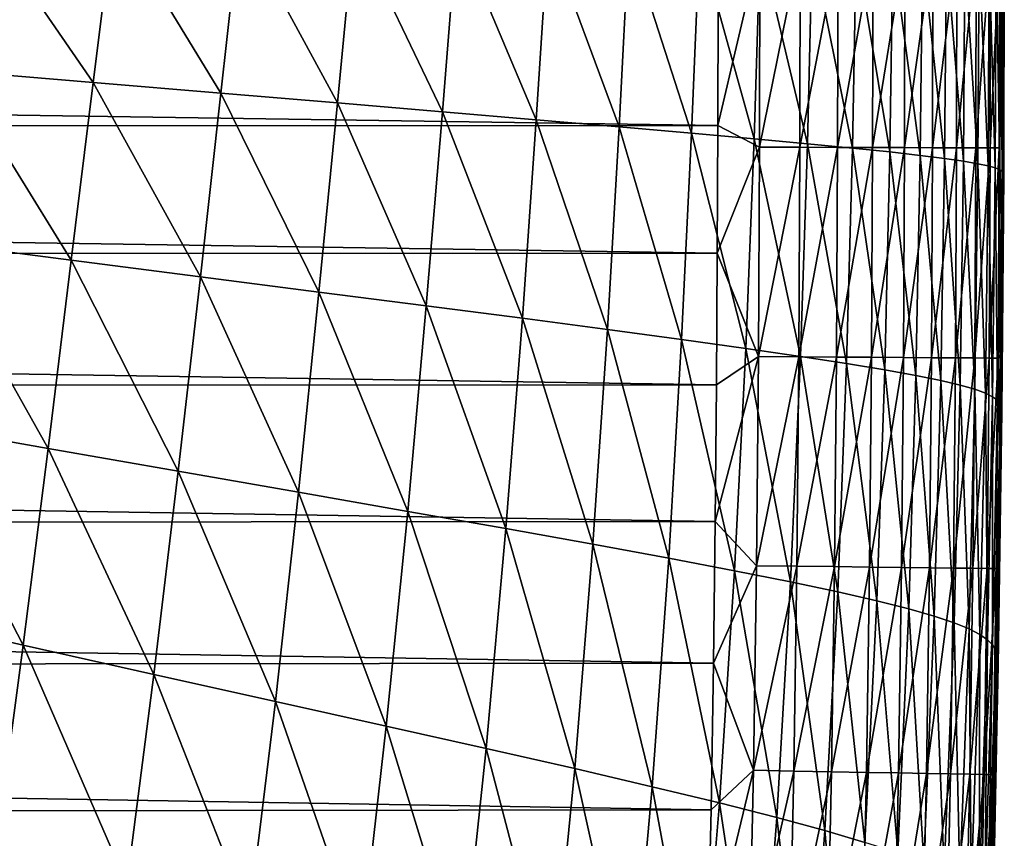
# Model space of a CAD drawing. Header units: metres. Extents: x -36 to 82, y -104 to 104.
# Tile 60 of 245: x 12.24 to 15.7, y -89.09 to -86.21. Entities that reach past the tile are written whole.
import ezdxf

# ---------------------------------------------------------------- set-up
doc = ezdxf.new("R2010")
doc.units = ezdxf.units.M
doc.layers.add('solid_FIT-SHOWER-153_SW0001', color=7, linetype='CONTINUOUS')

msp = doc.modelspace()

# ---------------------------------------------------------------- linework, layer by layer
at = {"layer": 'solid_FIT-SHOWER-153_SW0001'}
for points in [[(12.008408, -86.389786, -17.608234), (12.083537, -85.830803, -17.595898), (12.496474, -86.430603, -17.232048)], [(12.083537, -85.830803, -17.595898), (12.569513, -85.850456, -17.212008), (12.496474, -86.430603, -17.232048)], [(12.496474, -86.430603, -17.232048), (12.569513, -85.850456, -17.212008), (12.945626, -86.468117, -16.799576)], [(12.569513, -85.850456, -17.212008), (13.013008, -85.868462, -16.773363), (12.945626, -86.468117, -16.799576)], [(12.945626, -86.468117, -16.799576), (13.013008, -85.868462, -16.773363), (13.355238, -86.50235, -16.30674)], [(13.013008, -85.868462, -16.773363), (13.414737, -85.884834, -16.276304), (13.355238, -86.50235, -16.30674)], [(13.355238, -86.50235, -16.30674), (13.414737, -85.884834, -16.276304), (13.724706, -86.533348, -15.749653)], [(13.414737, -85.884834, -16.276304), (13.775525, -85.89959, -15.717232), (13.724706, -86.533348, -15.749653)], [(13.724706, -86.533348, -15.749653), (13.775525, -85.89959, -15.717232), (14.054559, -86.561226, -15.125051)], [(13.775525, -85.89959, -15.717232), (14.096788, -85.912804, -15.092778), (14.054559, -86.561226, -15.125051)], [(14.054559, -86.561226, -15.125051), (14.096788, -85.912804, -15.092778), (14.345907, -86.586174, -14.429996)], [(14.096788, -85.912804, -15.092778), (14.380245, -85.924553, -14.399685), (14.345907, -86.586174, -14.429996)], [(14.345907, -86.586174, -14.429996), (14.380245, -85.924553, -14.399685), (14.600389, -86.608376, -13.661716)], [(14.380245, -85.924553, -14.399685), (14.627876, -85.934937, -13.634736), (14.600389, -86.608376, -13.661716)], [(14.600389, -86.608376, -13.661716), (14.627876, -85.934937, -13.634736), (14.820271, -86.62809, -12.817638)], [(14.627876, -85.934937, -13.634736), (14.841975, -85.944092, -12.794761), (14.820271, -86.62809, -12.817638)], [(14.840567, -85.951729, 16.89752), (14.693911, -86.147186, 16.90811), (14.692636, -86.581688, 16.90811)], [(14.839197, -86.65789, 16.89752), (14.840567, -85.951729, 16.89752), (14.692636, -86.581688, 16.90811)], [(14.820271, -86.62809, -12.817638), (14.841975, -85.944092, -12.794761), (15.00794, -86.645554, -11.895009)], [(14.982081, -85.951843, 16.866297), (14.840567, -85.951729, 16.89752), (14.839197, -86.65789, 16.89752)], [(14.980711, -86.658333, 16.866295), (14.982081, -85.951843, 16.866297), (14.839197, -86.65789, 16.89752)], [(14.841975, -85.944092, -12.794761), (15.024911, -85.952126, -11.876491), (15.00794, -86.645554, -11.895009)], [(15.115174, -85.95195, 16.815962), (14.982081, -85.951843, 16.866297), (14.980711, -86.658333, 16.866295)], [(15.113803, -86.658752, 16.81596), (15.115174, -85.95195, 16.815962), (14.980711, -86.658333, 16.866295)], [(15.00794, -86.645554, -11.895009), (15.024911, -85.952126, -11.876491), (15.166037, -86.661003, -10.89049)], [(15.024911, -85.952126, -11.876491), (15.179219, -85.95916, -10.876361), (15.166037, -86.661003, -10.89049)], [(15.238321, -85.952049, 16.748039), (15.115174, -85.95195, 16.815962), (15.113803, -86.658752, 16.81596)], [(15.236949, -86.659142, 16.748035), (15.238321, -85.952049, 16.748039), (15.113803, -86.658752, 16.81596)], [(15.166037, -86.661003, -10.89049), (15.179219, -85.95916, -10.876361), (15.29725, -86.67466, -9.800637)], [(15.179219, -85.95916, -10.876361), (15.307468, -85.965302, -9.790751), (15.29725, -86.67466, -9.800637)], [(15.349998, -85.952141, 16.664055), (15.238321, -85.952049, 16.748039), (15.236949, -86.659142, 16.748035)], [(15.348624, -86.659492, 16.664051), (15.349998, -85.952141, 16.664055), (15.236949, -86.659142, 16.748035)], [(15.29725, -86.67466, -9.800637), (15.307468, -85.965302, -9.790751), (15.404267, -86.68676, -8.622006)], [(15.307468, -85.965302, -9.790751), (15.412225, -85.970665, -8.616042), (15.404267, -86.68676, -8.622006)], [(15.448678, -85.952217, 16.565533), (15.349998, -85.952141, 16.664055), (15.348624, -86.659492, 16.664051)], [(15.447304, -86.659805, 16.565527), (15.448678, -85.952217, 16.565533), (15.348624, -86.659492, 16.664051)], [(15.404267, -86.68676, -8.622006), (15.412225, -85.970665, -8.616042), (15.489774, -86.697525, -7.351162)], [(15.412225, -85.970665, -8.616042), (15.496055, -85.975357, -7.348625), (15.489774, -86.697525, -7.351162)], [(15.532838, -85.952286, 16.453997), (15.448678, -85.952217, 16.565533), (15.447304, -86.659805, 16.565527)], [(15.531463, -86.660065, 16.453989), (15.532838, -85.952286, 16.453997), (15.447304, -86.659805, 16.565527)], [(15.600953, -85.952339, 16.330971), (15.532838, -85.952286, 16.453997), (15.531463, -86.660065, 16.453989)], [(15.599576, -86.660286, 16.330961), (15.600953, -85.952339, 16.330971), (15.531463, -86.660065, 16.453989)], [(15.651498, -85.952385, 16.197981), (15.600953, -85.952339, 16.330971), (15.599576, -86.660286, 16.330961)], [(15.650121, -86.660439, 16.197968), (15.651498, -85.952385, 16.197981), (15.599576, -86.660286, 16.330961)], [(15.682949, -85.952408, 16.056549), (15.651498, -85.952385, 16.197981), (15.650121, -86.660439, 16.197968)], [(15.68157, -86.660538, 16.056534), (15.682949, -85.952408, 16.056549), (15.650121, -86.660439, 16.197968)], [(15.693848, -86.090721, 15.908534), (15.682949, -85.952408, 16.056549), (15.68157, -86.660538, 16.056534)], [(15.489774, -86.697525, -7.351162), (15.496055, -85.975357, -7.348625), (15.556372, -86.707153, -5.98493)], [(15.496055, -85.975357, -7.348625), (15.561447, -85.979477, -5.985254), (15.556372, -86.707153, -5.98493)], [(15.556372, -86.707153, -5.98493), (15.561447, -85.979477, -5.985254), (15.606568, -86.715805, -4.520433)], [(15.561447, -85.979477, -5.985254), (15.610805, -85.983093, -4.523097), (15.606568, -86.715805, -4.520433)], [(15.606568, -86.715805, -4.520433), (15.610805, -85.983093, -4.523097), (15.642864, -86.723625, -2.954813)], [(15.610805, -85.983093, -4.523097), (15.646524, -85.98629, -2.959344), (15.642864, -86.723625, -2.954813)], [(15.642864, -86.723625, -2.954813), (15.646524, -85.98629, -2.959344), (15.667763, -86.730766, -1.285209)], [(15.646524, -85.98629, -2.959344), (15.671005, -85.989143, -1.291184), (15.667763, -86.730766, -1.285209)], [(15.667763, -86.730766, -1.285209), (15.671005, -85.989143, -1.291184), (15.683714, -86.737381, 0.491083)], [(15.671005, -85.989143, -1.291184), (15.686604, -85.99173, 0.484049), (15.683714, -86.737381, 0.491083)], [(15.683714, -86.737381, 0.491083), (15.686604, -85.99173, 0.484049), (15.692792, -86.743546, 2.375613)], [(15.686604, -85.99173, 0.484049), (15.695362, -85.994095, 2.367943), (15.692792, -86.743546, 2.375613)], [(15.692792, -86.743546, 2.375613), (15.695362, -85.994095, 2.367943), (15.696894, -86.749321, 4.369395)], [(15.694914, -86.003265, 13.443747), (15.693848, -86.090721, 15.908534), (15.693171, -86.507149, 15.908476)], [(15.693316, -86.767982, 13.447074), (15.694914, -86.003265, 13.443747), (15.693171, -86.507149, 15.908476)], [(15.696615, -86.001839, 11.006926), (15.694914, -86.003265, 13.443747), (15.693316, -86.767982, 13.447074)], [(15.694923, -86.764191, 11.011973), (15.696615, -86.001839, 11.006926), (15.693316, -86.767982, 13.447074)], [(15.698462, -86.00016, 8.680799), (15.696615, -86.001839, 11.006926), (15.694923, -86.764191, 11.011973)], [(15.696627, -86.759705, 8.687275), (15.698462, -86.00016, 8.680799), (15.694923, -86.764191, 11.011973)], [(15.695362, -85.994095, 2.367943), (15.699178, -85.996277, 4.361584), (15.696894, -86.749321, 4.369395)], [(15.699739, -85.998299, 6.465749), (15.698462, -86.00016, 8.680799), (15.696627, -86.759705, 8.687275)], [(15.697703, -86.754723, 6.473161), (15.699739, -85.998299, 6.465749), (15.696627, -86.759705, 8.687275)], [(15.696894, -86.749321, 4.369395), (15.699178, -85.996277, 4.361584), (15.697703, -86.754723, 6.473161)], [(15.699178, -85.996277, 4.361584), (15.699739, -85.998299, 6.465749), (15.697703, -86.754723, 6.473161)], [(15.693171, -86.507149, 15.908476), (15.693848, -86.090721, 15.908534), (15.68157, -86.660538, 16.056534)], [(-14.693937, -86.147423, 16.90811), (14.692636, -86.581688, 16.90811), (14.693911, -86.147186, 16.90811)], [(-14.693937, -86.147423, 16.90811), (-14.692628, -86.584595, 16.90811), (14.692636, -86.581688, 16.90811)], [(11.930495, -86.992134, -17.616087), (12.008408, -86.389786, -17.608234), (12.419917, -87.05545, -17.247026)], [(12.008408, -86.389786, -17.608234), (12.496474, -86.430603, -17.232048), (12.419917, -87.05545, -17.247026)], [(12.419917, -87.05545, -17.247026), (12.496474, -86.430603, -17.232048), (12.873873, -87.113792, -16.820374)], [(12.496474, -86.430603, -17.232048), (12.945626, -86.468117, -16.799576), (12.873873, -87.113792, -16.820374)], [(12.873873, -87.113792, -16.820374), (12.945626, -86.468117, -16.799576), (13.290504, -87.167191, -16.331657)], [(12.945626, -86.468117, -16.799576), (13.355238, -86.50235, -16.30674), (13.290504, -87.167191, -16.331657)], [(13.290504, -87.167191, -16.331657), (13.355238, -86.50235, -16.30674), (13.66789, -87.215691, -15.7767)], [(13.355238, -86.50235, -16.30674), (13.724706, -86.533348, -15.749653), (13.66789, -87.215691, -15.7767)], [(15.691698, -86.937775, 15.908404), (15.693171, -86.507149, 15.908476), (15.68157, -86.660538, 16.056534)], [(15.693316, -86.767982, 13.447074), (15.693171, -86.507149, 15.908476), (15.691698, -86.937775, 15.908404)], [(13.66789, -87.215691, -15.7767), (13.724706, -86.533348, -15.749653), (14.005722, -87.259499, -15.152311)], [(13.724706, -86.533348, -15.749653), (14.054559, -86.561226, -15.125051), (14.005722, -87.259499, -15.152311)], [(-14.692628, -86.584595, 16.90811), (14.69087, -87.030174, 16.90811), (14.692636, -86.581688, 16.90811)], [(-14.692628, -86.584595, 16.90811), (-14.690834, -87.037506, 16.90811), (14.69087, -87.030174, 16.90811)], [(14.005722, -87.259499, -15.152311), (14.054559, -86.561226, -15.125051), (14.304528, -87.298851, -14.455811)], [(14.054559, -86.561226, -15.125051), (14.345907, -86.586174, -14.429996), (14.304528, -87.298851, -14.455811)], [(14.304528, -87.298851, -14.455811), (14.345907, -86.586174, -14.429996), (14.565599, -87.334061, -13.684806)], [(14.345907, -86.586174, -14.429996), (14.600389, -86.608376, -13.661716), (14.565599, -87.334061, -13.684806)], [(14.839197, -86.65789, 16.89752), (14.692636, -86.581688, 16.90811), (14.69087, -87.030174, 16.90811)], [(14.565599, -87.334061, -13.684806), (14.600389, -86.608376, -13.661716), (14.79114, -87.365486, -12.83725)], [(14.600389, -86.608376, -13.661716), (14.820271, -86.62809, -12.817638), (14.79114, -87.365486, -12.83725)], [(14.79114, -87.365486, -12.83725), (14.820271, -86.62809, -12.817638), (14.983522, -87.393494, -11.910836)], [(14.820271, -86.62809, -12.817638), (15.00794, -86.645554, -11.895009), (14.983522, -87.393494, -11.910836)], [(14.835534, -87.393791, 16.897518), (14.839197, -86.65789, 16.89752), (14.69087, -87.030174, 16.90811)], [(14.980711, -86.658333, 16.866295), (14.839197, -86.65789, 16.89752), (14.835534, -87.393791, 16.897518)], [(14.977051, -87.394775, 16.866291), (14.980711, -86.658333, 16.866295), (14.835534, -87.393791, 16.897518)], [(15.113803, -86.658752, 16.81596), (14.980711, -86.658333, 16.866295), (14.977051, -87.394775, 16.866291)], [(15.110144, -87.395699, 16.81595), (15.113803, -86.658752, 16.81596), (14.977051, -87.394775, 16.866291)], [(14.983522, -87.393494, -11.910836), (15.00794, -86.645554, -11.895009), (15.145475, -87.418434, -10.902439)], [(15.00794, -86.645554, -11.895009), (15.166037, -86.661003, -10.89049), (15.145475, -87.418434, -10.902439)], [(15.236949, -86.659142, 16.748035), (15.113803, -86.658752, 16.81596), (15.110144, -87.395699, 16.81595)], [(15.233291, -87.396553, 16.748022), (15.236949, -86.659142, 16.748035), (15.110144, -87.395699, 16.81595)], [(15.145475, -87.418434, -10.902439), (15.166037, -86.661003, -10.89049), (15.279788, -87.440666, -9.808782)], [(15.166037, -86.661003, -10.89049), (15.29725, -86.67466, -9.800637), (15.279788, -87.440666, -9.808782)], [(15.348624, -86.659492, 16.664051), (15.236949, -86.659142, 16.748035), (15.233291, -87.396553, 16.748022)], [(15.344965, -87.397324, 16.66403), (15.348624, -86.659492, 16.664051), (15.233291, -87.396553, 16.748022)], [(15.447304, -86.659805, 16.565527), (15.348624, -86.659492, 16.664051), (15.344965, -87.397324, 16.66403)], [(15.443642, -87.39801, 16.565498), (15.447304, -86.659805, 16.565527), (15.344965, -87.397324, 16.66403)], [(15.531463, -86.660065, 16.453989), (15.447304, -86.659805, 16.565527), (15.443642, -87.39801, 16.565498)], [(15.527798, -87.39859, 16.453951), (15.531463, -86.660065, 16.453989), (15.443642, -87.39801, 16.565498)], [(15.599576, -86.660286, 16.330961), (15.531463, -86.660065, 16.453989), (15.527798, -87.39859, 16.453951)], [(15.595906, -87.399063, 16.330915), (15.599576, -86.660286, 16.330961), (15.527798, -87.39859, 16.453951)], [(15.650121, -86.660439, 16.197968), (15.599576, -86.660286, 16.330961), (15.595906, -87.399063, 16.330915)], [(15.646443, -87.399414, 16.197914), (15.650121, -86.660439, 16.197968), (15.595906, -87.399063, 16.330915)], [(15.68157, -86.660538, 16.056534), (15.650121, -86.660439, 16.197968), (15.646443, -87.399414, 16.197914)], [(15.677884, -87.399635, 16.056471), (15.68157, -86.660538, 16.056534), (15.646443, -87.399414, 16.197914)], [(15.691698, -86.937775, 15.908404), (15.68157, -86.660538, 16.056534), (15.677884, -87.399635, 16.056471)], [(15.279788, -87.440666, -9.808782), (15.29725, -86.67466, -9.800637), (15.389252, -87.460548, -8.626586)], [(15.29725, -86.67466, -9.800637), (15.404267, -86.68676, -8.622006), (15.389252, -87.460548, -8.626586)], [(15.389252, -87.460548, -8.626586), (15.404267, -86.68676, -8.622006), (15.476652, -87.478416, -7.352581)], [(15.404267, -86.68676, -8.622006), (15.489774, -86.697525, -7.351162), (15.476652, -87.478416, -7.352581)], [(15.476652, -87.478416, -7.352581), (15.489774, -86.697525, -7.351162), (15.544696, -87.494583, -5.983671)], [(15.489774, -86.697525, -7.351162), (15.556372, -86.707153, -5.98493), (15.544696, -87.494583, -5.983671)], [(15.544696, -87.494583, -5.983671), (15.556372, -86.707153, -5.98493), (15.595989, -87.509285, -4.516957)], [(15.556372, -86.707153, -5.98493), (15.606568, -86.715805, -4.520433), (15.595989, -87.509285, -4.516957)], [(15.595989, -87.509285, -4.516957), (15.606568, -86.715805, -4.520433), (15.633137, -87.522743, -2.949554)], [(15.606568, -86.715805, -4.520433), (15.642864, -86.723625, -2.954813), (15.633137, -87.522743, -2.949554)], [(15.633137, -87.522743, -2.949554), (15.642864, -86.723625, -2.954813), (15.658742, -87.535202, -1.278576)], [(15.642864, -86.723625, -2.954813), (15.667763, -86.730766, -1.285209), (15.658742, -87.535202, -1.278576)], [(15.658742, -87.535202, -1.278576), (15.667763, -86.730766, -1.285209), (15.675348, -87.546875, 0.498702)], [(15.667763, -86.730766, -1.285209), (15.683714, -86.737381, 0.491083), (15.675348, -87.546875, 0.498702)], [(15.675348, -87.546875, 0.498702), (15.683714, -86.737381, 0.491083), (15.685059, -87.557869, 2.383784)], [(15.683714, -86.737381, 0.491083), (15.692792, -86.743546, 2.375613), (15.685059, -87.557869, 2.383784)], [(15.685059, -87.557869, 2.383784), (15.692792, -86.743546, 2.375613), (15.689768, -87.568245, 4.377613)], [(15.694923, -86.764191, 11.011973), (15.693316, -86.767982, 13.447074), (15.688093, -87.601952, 13.450485)], [(15.689341, -87.595116, 11.017167), (15.694923, -86.764191, 11.011973), (15.688093, -87.601952, 13.450485)], [(15.688093, -87.601952, 13.450485), (15.693316, -86.767982, 13.447074), (15.689151, -87.382042, 15.908316)], [(15.693316, -86.767982, 13.447074), (15.691698, -86.937775, 15.908404), (15.689151, -87.382042, 15.908316)], [(15.696627, -86.759705, 8.687275), (15.694923, -86.764191, 11.011973), (15.689341, -87.595116, 11.017167)], [(15.690597, -87.587013, 8.693975), (15.696627, -86.759705, 8.687275), (15.689341, -87.595116, 11.017167)], [(15.692792, -86.743546, 2.375613), (15.696894, -86.749321, 4.369395), (15.689768, -87.568245, 4.377613)], [(15.689768, -87.568245, 4.377613), (15.696894, -86.749321, 4.369395), (15.691152, -87.577995, 6.480886)], [(15.697703, -86.754723, 6.473161), (15.696627, -86.759705, 8.687275), (15.690597, -87.587013, 8.693975)], [(15.691152, -87.577995, 6.480886), (15.697703, -86.754723, 6.473161), (15.690597, -87.587013, 8.693975)], [(15.696894, -86.749321, 4.369395), (15.697703, -86.754723, 6.473161), (15.691152, -87.577995, 6.480886)], [(15.689151, -87.382042, 15.908316), (15.691698, -86.937775, 15.908404), (15.677884, -87.399635, 16.056471)], [(11.848577, -87.630287, -17.61977), (11.930495, -86.992134, -17.616087), (12.338415, -87.7173, -17.257107)], [(11.930495, -86.992134, -17.616087), (12.419917, -87.05545, -17.247026), (12.338415, -87.7173, -17.257107)], [(-14.690834, -87.037506, 16.90811), (14.688234, -87.493462, 16.90811), (14.69087, -87.030174, 16.90811)], [(-14.690834, -87.037506, 16.90811), (-14.688151, -87.50692, 16.90811), (14.688234, -87.493462, 16.90811)], [(14.835534, -87.393791, 16.897518), (14.69087, -87.030174, 16.90811), (14.688234, -87.493462, 16.90811)], [(12.338415, -87.7173, -17.257107), (12.419917, -87.05545, -17.247026), (12.796061, -87.797615, -16.835764)], [(12.419917, -87.05545, -17.247026), (12.873873, -87.113792, -16.820374), (12.796061, -87.797615, -16.835764)], [(12.796061, -87.797615, -16.835764), (12.873873, -87.113792, -16.820374), (13.218556, -87.871277, -16.350918)], [(12.873873, -87.113792, -16.820374), (13.290504, -87.167191, -16.331657), (13.218556, -87.871277, -16.350918)], [(13.218556, -87.871277, -16.350918), (13.290504, -87.167191, -16.331657), (13.60281, -87.93837, -15.798118)], [(13.290504, -87.167191, -16.331657), (13.66789, -87.215691, -15.7767), (13.60281, -87.93837, -15.798118)], [(13.60281, -87.93837, -15.798118), (13.66789, -87.215691, -15.7767), (13.947748, -87.99913, -15.174214)], [(13.66789, -87.215691, -15.7767), (14.005722, -87.259499, -15.152311), (13.947748, -87.99913, -15.174214)], [(13.947748, -87.99913, -15.174214), (14.005722, -87.259499, -15.152311), (14.253348, -88.053894, -14.476732)], [(14.005722, -87.259499, -15.152311), (14.304528, -87.298851, -14.455811), (14.253348, -88.053894, -14.476732)], [(14.253348, -88.053894, -14.476732), (14.304528, -87.298851, -14.455811), (14.520559, -88.10305, -13.703591)], [(14.304528, -87.298851, -14.455811), (14.565599, -87.334061, -13.684806), (14.520559, -88.10305, -13.703591)], [(14.520559, -88.10305, -13.703591), (14.565599, -87.334061, -13.684806), (14.751487, -88.147079, -12.853184)], [(14.565599, -87.334061, -13.684806), (14.79114, -87.365486, -12.83725), (14.751487, -88.147079, -12.853184)], [(14.751487, -88.147079, -12.853184), (14.79114, -87.365486, -12.83725), (14.948462, -88.186462, -11.923584)], [(14.79114, -87.365486, -12.83725), (14.983522, -87.393494, -11.910836), (14.948462, -88.186462, -11.923584)], [(15.68518, -87.84623, 15.908204), (15.689151, -87.382042, 15.908316), (15.677884, -87.399635, 16.056471)], [(15.688093, -87.601952, 13.450485), (15.689151, -87.382042, 15.908316), (15.68518, -87.84623, 15.908204)], [(14.835534, -87.393791, 16.897518), (14.688234, -87.493462, 16.90811), (14.683593, -87.973969, 16.90811)], [(14.828639, -88.129532, 16.897516), (14.835534, -87.393791, 16.897518), (14.683593, -87.973969, 16.90811)], [(14.977051, -87.394775, 16.866291), (14.835534, -87.393791, 16.897518), (14.828639, -88.129532, 16.897516)], [(14.970162, -88.131226, 16.866283), (14.977051, -87.394775, 16.866291), (14.828639, -88.129532, 16.897516)], [(14.948462, -88.186462, -11.923584), (14.983522, -87.393494, -11.910836), (15.114273, -88.221687, -10.911857)], [(15.110144, -87.395699, 16.81595), (14.977051, -87.394775, 16.866291), (14.970162, -88.131226, 16.866283)], [(15.103262, -88.132813, 16.815933), (15.110144, -87.395699, 16.81595), (14.970162, -88.131226, 16.866283)], [(14.983522, -87.393494, -11.910836), (15.145475, -87.418434, -10.902439), (15.114273, -88.221687, -10.911857)], [(15.233291, -87.396553, 16.748022), (15.110144, -87.395699, 16.81595), (15.103262, -88.132813, 16.815933)], [(15.226411, -88.134285, 16.747993), (15.233291, -87.396553, 16.748022), (15.103262, -88.132813, 16.815933)], [(15.114273, -88.221687, -10.911857), (15.145475, -87.418434, -10.902439), (15.251789, -88.253235, -9.814878)], [(15.145475, -87.418434, -10.902439), (15.279788, -87.440666, -9.808782), (15.251789, -88.253235, -9.814878)], [(15.344965, -87.397324, 16.66403), (15.233291, -87.396553, 16.748022), (15.226411, -88.134285, 16.747993)], [(15.338086, -88.13562, 16.663988), (15.344965, -87.397324, 16.66403), (15.226411, -88.134285, 16.747993)], [(15.443642, -87.39801, 16.565498), (15.344965, -87.397324, 16.66403), (15.338086, -88.13562, 16.663988)], [(15.436761, -88.136803, 16.565441), (15.443642, -87.39801, 16.565498), (15.338086, -88.13562, 16.663988)], [(15.527798, -87.39859, 16.453951), (15.443642, -87.39801, 16.565498), (15.436761, -88.136803, 16.565441)], [(15.520911, -88.13781, 16.453878), (15.527798, -87.39859, 16.453951), (15.436761, -88.136803, 16.565441)], [(15.595906, -87.399063, 16.330915), (15.527798, -87.39859, 16.453951), (15.520911, -88.13781, 16.453878)], [(15.589012, -88.138626, 16.330826), (15.595906, -87.399063, 16.330915), (15.520911, -88.13781, 16.453878)], [(15.646443, -87.399414, 16.197914), (15.595906, -87.399063, 16.330915), (15.589012, -88.138626, 16.330826)], [(15.639538, -88.139229, 16.197807), (15.646443, -87.399414, 16.197914), (15.589012, -88.138626, 16.330826)], [(15.677884, -87.399635, 16.056471), (15.646443, -87.399414, 16.197914), (15.639538, -88.139229, 16.197807)], [(15.670963, -88.139603, 16.056347), (15.677884, -87.399635, 16.056471), (15.639538, -88.139229, 16.197807)], [(15.68518, -87.84623, 15.908204), (15.677884, -87.399635, 16.056471), (15.670963, -88.139603, 16.056347)], [(15.251789, -88.253235, -9.814878), (15.279788, -87.440666, -9.808782), (15.363882, -88.281593, -8.629528)], [(15.279788, -87.440666, -9.808782), (15.389252, -87.460548, -8.626586), (15.363882, -88.281593, -8.629528)], [(15.363882, -88.281593, -8.629528), (15.389252, -87.460548, -8.626586), (15.453422, -88.307251, -7.352687)], [(15.389252, -87.460548, -8.626586), (15.476652, -87.478416, -7.352581), (15.453422, -88.307251, -7.352687)], [(-14.688151, -87.50692, 16.90811), (14.683593, -87.973969, 16.90811), (14.688234, -87.493462, 16.90811)], [(15.453422, -88.307251, -7.352687), (15.476652, -87.478416, -7.352581), (15.5232, -88.330605, -5.98134)], [(15.476652, -87.478416, -7.352581), (15.544696, -87.494583, -5.983671), (15.5232, -88.330605, -5.98134)], [(15.5232, -88.330605, -5.98134), (15.544696, -87.494583, -5.983671), (15.57592, -88.35199, -4.512588)], [(15.544696, -87.494583, -5.983671), (15.595989, -87.509285, -4.516957), (15.57592, -88.35199, -4.512588)], [(-14.688151, -87.50692, 16.90811), (-14.683362, -87.995102, 16.90811), (14.683593, -87.973969, 16.90811)], [(15.57592, -88.35199, -4.512588), (15.595989, -87.509285, -4.516957), (15.614283, -88.371712, -2.94354)], [(15.595989, -87.509285, -4.516957), (15.633137, -87.522743, -2.949554), (15.614283, -88.371712, -2.94354)], [(15.614283, -88.371712, -2.94354), (15.633137, -87.522743, -2.949554), (15.640987, -88.390106, -1.271304)], [(15.633137, -87.522743, -2.949554), (15.658742, -87.535202, -1.278576), (15.640987, -88.390106, -1.271304)], [(15.640987, -88.390106, -1.271304), (15.658742, -87.535202, -1.278576), (15.658666, -88.407455, 0.506845)], [(15.658742, -87.535202, -1.278576), (15.675348, -87.546875, 0.498702), (15.658666, -88.407455, 0.506845)], [(15.658666, -88.407455, 0.506845), (15.675348, -87.546875, 0.498702), (15.669445, -88.423897, 2.392365)], [(15.675348, -87.546875, 0.498702), (15.685059, -87.557869, 2.383784), (15.669445, -88.423897, 2.392365)], [(15.669445, -88.423897, 2.392365), (15.685059, -87.557869, 2.383784), (15.675215, -88.439484, 4.386135)], [(15.685059, -87.557869, 2.383784), (15.689768, -87.568245, 4.377613), (15.675215, -88.439484, 4.386135)], [(15.675215, -88.439484, 4.386135), (15.689768, -87.568245, 4.377613), (15.677633, -88.45417, 6.488822)], [(15.689341, -87.595116, 11.017167), (15.688093, -87.601952, 13.450485), (15.67716, -88.490242, 13.453965)], [(15.677673, -88.479965, 11.022452), (15.689341, -87.595116, 11.017167), (15.67716, -88.490242, 13.453965)], [(15.689768, -87.568245, 4.377613), (15.691152, -87.577995, 6.480886), (15.677633, -88.45417, 6.488822)], [(15.677633, -88.45417, 6.488822), (15.691152, -87.577995, 6.480886), (15.678052, -88.467751, 8.700813)], [(15.690597, -87.587013, 8.693975), (15.689341, -87.595116, 11.017167), (15.677673, -88.479965, 11.022452)], [(15.678052, -88.467751, 8.700813), (15.690597, -87.587013, 8.693975), (15.677673, -88.479965, 11.022452)], [(15.691152, -87.577995, 6.480886), (15.690597, -87.587013, 8.693975), (15.678052, -88.467751, 8.700813)], [(11.761383, -88.296791, -17.619589), (11.848577, -87.630287, -17.61977), (12.250508, -88.408524, -17.262455)], [(11.848577, -87.630287, -17.61977), (12.338415, -87.7173, -17.257107), (12.250508, -88.408524, -17.262455)], [(15.67716, -88.490242, 13.453965), (15.688093, -87.601952, 13.450485), (15.679436, -88.328957, 15.908081)], [(15.688093, -87.601952, 13.450485), (15.68518, -87.84623, 15.908204), (15.679436, -88.328957, 15.908081)], [(12.250508, -88.408524, -17.262455), (12.338415, -87.7173, -17.257107), (12.71048, -88.51178, -16.845772)], [(12.338415, -87.7173, -17.257107), (12.796061, -87.797615, -16.835764), (12.71048, -88.51178, -16.845772)], [(12.71048, -88.51178, -16.845772), (12.796061, -87.797615, -16.835764), (13.137412, -88.606628, -16.36441)], [(12.796061, -87.797615, -16.835764), (13.218556, -87.871277, -16.350918), (13.137412, -88.606628, -16.36441)], [(13.137412, -88.606628, -16.36441), (13.218556, -87.871277, -16.350918), (13.527208, -88.693176, -15.81368)], [(13.218556, -87.871277, -16.350918), (13.60281, -87.93837, -15.798118), (13.527208, -88.693176, -15.81368)], [(15.679436, -88.328957, 15.908081), (15.68518, -87.84623, 15.908204), (15.670963, -88.139603, 16.056347)], [(13.527208, -88.693176, -15.81368), (13.60281, -87.93837, -15.798118), (13.878125, -88.771721, -15.190451)], [(13.60281, -87.93837, -15.798118), (13.947748, -87.99913, -15.174214), (13.878125, -88.771721, -15.190451)], [(-14.683362, -87.995102, 16.90811), (14.677195, -88.472046, 16.90811), (14.683593, -87.973969, 16.90811)], [(14.828639, -88.129532, 16.897516), (14.683593, -87.973969, 16.90811), (14.677195, -88.472046, 16.90811)], [(-14.683362, -87.995102, 16.90811), (-14.676789, -88.501488, 16.90811), (14.677195, -88.472046, 16.90811)], [(13.878125, -88.771721, -15.190451), (13.947748, -87.99913, -15.174214), (14.189634, -88.842659, -14.4924)], [(13.947748, -87.99913, -15.174214), (14.253348, -88.053894, -14.476732), (14.189634, -88.842659, -14.4924)], [(14.189634, -88.842659, -14.4924), (14.253348, -88.053894, -14.476732), (14.462354, -88.906479, -13.717689)], [(14.253348, -88.053894, -14.476732), (14.520559, -88.10305, -13.703591), (14.462354, -88.906479, -13.717689)], [(14.462354, -88.906479, -13.717689), (14.520559, -88.10305, -13.703591), (14.698259, -88.963753, -12.865057)], [(14.520559, -88.10305, -13.703591), (14.751487, -88.147079, -12.853184), (14.698259, -88.963753, -12.865057)], [(14.817871, -88.84903, 16.897514), (14.828639, -88.129532, 16.897516), (14.677195, -88.472046, 16.90811)], [(14.698259, -88.963753, -12.865057), (14.751487, -88.147079, -12.853184), (14.899601, -89.015083, -11.932888)], [(14.751487, -88.147079, -12.853184), (14.948462, -88.186462, -11.923584), (14.899601, -89.015083, -11.932888)], [(14.970162, -88.131226, 16.866283), (14.828639, -88.129532, 16.897516), (14.817871, -88.84903, 16.897514)], [(14.959401, -88.851593, 16.866272), (14.970162, -88.131226, 16.866283), (14.817871, -88.84903, 16.897514)], [(15.103262, -88.132813, 16.815933), (14.970162, -88.131226, 16.866283), (14.959401, -88.851593, 16.866272)], [(15.092504, -88.854004, 16.815908), (15.103262, -88.132813, 16.815933), (14.959401, -88.851593, 16.866272)], [(15.226411, -88.134285, 16.747993), (15.103262, -88.132813, 16.815933), (15.092504, -88.854004, 16.815908)], [(15.215654, -88.856239, 16.747952), (15.226411, -88.134285, 16.747993), (15.092504, -88.854004, 16.815908)], [(15.338086, -88.13562, 16.663988), (15.226411, -88.134285, 16.747993), (15.215654, -88.856239, 16.747952)], [(15.327327, -88.858261, 16.663925), (15.338086, -88.13562, 16.663988), (15.215654, -88.856239, 16.747952)], [(15.436761, -88.136803, 16.565441), (15.338086, -88.13562, 16.663988), (15.327327, -88.858261, 16.663925)], [(15.425996, -88.860046, 16.565355), (15.436761, -88.136803, 16.565441), (15.327327, -88.858261, 16.663925)], [(15.520911, -88.13781, 16.453878), (15.436761, -88.136803, 16.565441), (15.425996, -88.860046, 16.565355)], [(15.510137, -88.861572, 16.45377), (15.520911, -88.13781, 16.453878), (15.425996, -88.860046, 16.565355)], [(15.589012, -88.138626, 16.330826), (15.520911, -88.13781, 16.453878), (15.510137, -88.861572, 16.45377)], [(15.578223, -88.862808, 16.33069), (15.589012, -88.138626, 16.330826), (15.510137, -88.861572, 16.45377)], [(15.639538, -88.139229, 16.197807), (15.589012, -88.138626, 16.330826), (15.578223, -88.862808, 16.33069)], [(15.62873, -88.863724, 16.197647), (15.639538, -88.139229, 16.197807), (15.578223, -88.862808, 16.33069)], [(15.670963, -88.139603, 16.056347), (15.639538, -88.139229, 16.197807), (15.62873, -88.863724, 16.197647)], [(15.660132, -88.864288, 16.056164), (15.670963, -88.139603, 16.056347), (15.62873, -88.863724, 16.197647)], [(15.679436, -88.328957, 15.908081), (15.670963, -88.139603, 16.056347), (15.660132, -88.864288, 16.056164)], [(14.899601, -89.015083, -11.932888), (14.948462, -88.186462, -11.923584), (15.069201, -89.061089, -10.918409)], [(14.948462, -88.186462, -11.923584), (15.114273, -88.221687, -10.911857), (15.069201, -89.061089, -10.918409)], [(15.069201, -89.061089, -10.918409), (15.114273, -88.221687, -10.911857), (15.20999, -89.102386, -9.818639)], [(15.114273, -88.221687, -10.911857), (15.251789, -88.253235, -9.814878), (15.20999, -89.102386, -9.818639)], [(15.20999, -89.102386, -9.818639), (15.251789, -88.253235, -9.814878), (15.324892, -89.13961, -8.630594)], [(15.251789, -88.253235, -9.814878), (15.363882, -88.281593, -8.629528), (15.324892, -89.13961, -8.630594)], [(15.324892, -89.13961, -8.630594), (15.363882, -88.281593, -8.629528), (15.416836, -89.173378, -7.351296)], [(15.363882, -88.281593, -8.629528), (15.453422, -88.307251, -7.352687), (15.416836, -89.173378, -7.351296)], [(11.761383, -88.296791, -17.619589), (12.250508, -88.408524, -17.262455), (12.154447, -89.122169, -17.263268)], [(15.416836, -89.173378, -7.351296), (15.453422, -88.307251, -7.352687), (15.488682, -89.204216, -5.977809)], [(15.453422, -88.307251, -7.352687), (15.5232, -88.330605, -5.98134), (15.488682, -89.204216, -5.977809)], [(15.488682, -89.204216, -5.977809), (15.5232, -88.330605, -5.98134), (15.543223, -89.232544, -4.507252)], [(15.5232, -88.330605, -5.98134), (15.57592, -88.35199, -4.512588), (15.543223, -89.232544, -4.507252)], [(15.543223, -89.232544, -4.507252), (15.57592, -88.35199, -4.512588), (15.583246, -89.258774, -2.936746)], [(15.57592, -88.35199, -4.512588), (15.614283, -88.371712, -2.94354), (15.583246, -89.258774, -2.936746)], [(15.671565, -88.827553, 15.907939), (15.679436, -88.328957, 15.908081), (15.660132, -88.864288, 16.056164)], [(15.67716, -88.490242, 13.453965), (15.679436, -88.328957, 15.908081), (15.671565, -88.827553, 15.907939)], [(15.583246, -89.258774, -2.936746), (15.614283, -88.371712, -2.94354), (15.61154, -89.283318, -1.263414)], [(15.614283, -88.371712, -2.94354), (15.640987, -88.390106, -1.271304), (15.61154, -89.283318, -1.263414)], [(15.61154, -89.283318, -1.263414), (15.640987, -88.390106, -1.271304), (15.630815, -89.306572, 0.515452)], [(15.640987, -88.390106, -1.271304), (15.658666, -88.407455, 0.506845), (15.630815, -89.306572, 0.515452)], [(12.154447, -89.122169, -17.263268), (12.250508, -88.408524, -17.262455), (12.61525, -89.249161, -16.850533)], [(12.250508, -88.408524, -17.262455), (12.71048, -88.51178, -16.845772), (12.61525, -89.249161, -16.850533)], [(15.630815, -89.306572, 0.515452), (15.658666, -88.407455, 0.506845), (15.643215, -89.328674, 2.401268)], [(15.658666, -88.407455, 0.506845), (15.669445, -88.423897, 2.392365), (15.643215, -89.328674, 2.401268)], [(15.643215, -89.328674, 2.401268), (15.669445, -88.423897, 2.392365), (15.650619, -89.349693, 4.394857)], [(15.669445, -88.423897, 2.392365), (15.675215, -88.439484, 4.386135), (15.650619, -89.349693, 4.394857)], [(15.650619, -89.349693, 4.394857), (15.675215, -88.439484, 4.386135), (15.654655, -89.36953, 6.496866)], [(15.675215, -88.439484, 4.386135), (15.677633, -88.45417, 6.488822), (15.654655, -89.36953, 6.496866)], [(15.654655, -89.36953, 6.496866), (15.677633, -88.45417, 6.488822), (15.656623, -89.387886, 8.707706)], [(15.677633, -88.45417, 6.488822), (15.678052, -88.467751, 8.700813), (15.656623, -89.387886, 8.707706)], [(-14.676789, -88.501488, 16.90811), (14.668789, -88.98735, 16.90811), (14.677195, -88.472046, 16.90811)], [(14.817871, -88.84903, 16.897514), (14.677195, -88.472046, 16.90811), (14.668789, -88.98735, 16.90811)], [(15.656623, -89.387886, 8.707706), (15.678052, -88.467751, 8.700813), (15.657667, -89.404381, 11.027777)], [(15.678052, -88.467751, 8.700813), (15.677673, -88.479965, 11.022452), (15.657667, -89.404381, 11.027777)], [(15.657667, -89.404381, 11.027777), (15.677673, -88.479965, 11.022452), (15.658365, -89.418236, 13.457493)], [(15.677673, -88.479965, 11.022452), (15.67716, -88.490242, 13.453965), (15.658365, -89.418236, 13.457493)], [(15.658365, -89.418236, 13.457493), (15.67716, -88.490242, 13.453965), (15.660966, -89.348, 15.907749)], [(15.67716, -88.490242, 13.453965), (15.671565, -88.827553, 15.907939), (15.660966, -89.348, 15.907749)], [(-14.676789, -88.501488, 16.90811), (-14.66811, -89.026657, 16.90811), (14.668789, -88.98735, 16.90811)], [(12.61525, -89.249161, -16.850533), (12.71048, -88.51178, -16.845772), (13.045037, -89.365929, -16.372208)], [(12.71048, -88.51178, -16.845772), (13.137412, -88.606628, -16.36441), (13.045037, -89.365929, -16.372208)], [(13.045037, -89.365929, -16.372208), (13.137412, -88.606628, -16.36441), (13.438897, -89.472618, -15.823401)], [(13.137412, -88.606628, -16.36441), (13.527208, -88.693176, -15.81368), (13.438897, -89.472618, -15.823401)], [(13.438897, -89.472618, -15.823401), (13.527208, -88.693176, -15.81368), (13.794507, -89.569572, -15.200985)], [(13.527208, -88.693176, -15.81368), (13.878125, -88.771721, -15.190451), (13.794507, -89.569572, -15.200985)], [(13.794507, -89.569572, -15.200985), (13.878125, -88.771721, -15.190451), (14.110893, -89.657257, -14.502734)], [(13.878125, -88.771721, -15.190451), (14.189634, -88.842659, -14.4924), (14.110893, -89.657257, -14.502734)], [(14.110893, -89.657257, -14.502734), (14.189634, -88.842659, -14.4924), (14.388354, -89.736237, -13.726987)], [(14.189634, -88.842659, -14.4924), (14.462354, -88.906479, -13.717689), (14.388354, -89.736237, -13.726987)], [(15.660966, -89.348, 15.907749), (15.671565, -88.827553, 15.907939), (15.660132, -88.864288, 16.056164)], [(14.817871, -88.84903, 16.897514), (14.668789, -88.98735, 16.90811), (14.656495, -89.521271, 16.90811)], [(14.80276, -89.54686, 16.897511), (14.817871, -88.84903, 16.897514), (14.656495, -89.521271, 16.90811)], [(14.959401, -88.851593, 16.866272), (14.817871, -88.84903, 16.897514), (14.80276, -89.54686, 16.897511)], [(14.94429, -89.550453, 16.866257), (14.959401, -88.851593, 16.866272), (14.80276, -89.54686, 16.897511)], [(15.092504, -88.854004, 16.815908), (14.959401, -88.851593, 16.866272), (14.94429, -89.550453, 16.866257)], [(15.07739, -89.553825, 16.815878), (15.092504, -88.854004, 16.815908), (14.94429, -89.550453, 16.866257)], [(15.215654, -88.856239, 16.747952), (15.092504, -88.854004, 16.815908), (15.07739, -89.553825, 16.815878)], [(15.200533, -89.556953, 16.747898), (15.215654, -88.856239, 16.747952), (15.07739, -89.553825, 16.815878)], [(15.327327, -88.858261, 16.663925), (15.215654, -88.856239, 16.747952), (15.200533, -89.556953, 16.747898)], [(15.312196, -89.559784, 16.663845), (15.327327, -88.858261, 16.663925), (15.200533, -89.556953, 16.747898)], [(15.425996, -88.860046, 16.565355), (15.327327, -88.858261, 16.663925), (15.312196, -89.559784, 16.663845)], [(15.410851, -89.562286, 16.565247), (15.425996, -88.860046, 16.565355), (15.312196, -89.559784, 16.663845)], [(15.510137, -88.861572, 16.45377), (15.425996, -88.860046, 16.565355), (15.410851, -89.562286, 16.565247)], [(15.494973, -89.564415, 16.453627), (15.510137, -88.861572, 16.45377), (15.410851, -89.562286, 16.565247)], [(15.578223, -88.862808, 16.33069), (15.510137, -88.861572, 16.45377), (15.494973, -89.564415, 16.453627)], [(15.563037, -89.566147, 16.330517), (15.578223, -88.862808, 16.33069), (15.494973, -89.564415, 16.453627)], [(15.62873, -88.863724, 16.197647), (15.578223, -88.862808, 16.33069), (15.563037, -89.566147, 16.330517)], [(15.613517, -89.567421, 16.197439), (15.62873, -88.863724, 16.197647), (15.563037, -89.566147, 16.330517)], [(15.660132, -88.864288, 16.056164), (15.62873, -88.863724, 16.197647), (15.613517, -89.567421, 16.197439)], [(15.644886, -89.568222, 16.055923), (15.660132, -88.864288, 16.056164), (15.613517, -89.567421, 16.197439)], [(15.660966, -89.348, 15.907749), (15.660132, -88.864288, 16.056164), (15.644886, -89.568222, 16.055923)], [(14.388354, -89.736237, -13.726987), (14.462354, -88.906479, -13.717689), (14.628707, -89.807198, -12.872741)], [(14.462354, -88.906479, -13.717689), (14.698259, -88.963753, -12.865057), (14.628707, -89.807198, -12.872741)], [(14.628707, -89.807198, -12.872741), (14.698259, -88.963753, -12.865057), (14.83409, -89.870827, -11.93861)], [(14.698259, -88.963753, -12.865057), (14.899601, -89.015083, -11.932888), (14.83409, -89.870827, -11.93861)], [(-14.66811, -89.026657, 16.90811), (14.656495, -89.521271, 16.90811), (14.668789, -88.98735, 16.90811)], [(14.83409, -89.870827, -11.93861), (14.899601, -89.015083, -11.932888), (15.007337, -89.927895, -10.921965)], [(14.899601, -89.015083, -11.932888), (15.069201, -89.061089, -10.918409), (15.007337, -89.927895, -10.921965)], [(-14.66811, -89.026657, 16.90811), (-14.655135, -89.574585, 16.90811), (14.656495, -89.521271, 16.90811)], [(15.007337, -89.927895, -10.921965), (15.069201, -89.061089, -10.918409), (15.151405, -89.979172, -9.819943)], [(15.069201, -89.061089, -10.918409), (15.20999, -89.102386, -9.818639), (15.151405, -89.979172, -9.819943)]]:
    msp.add_3dface(points, dxfattribs=at)

doc.saveas('drawing.dxf')
